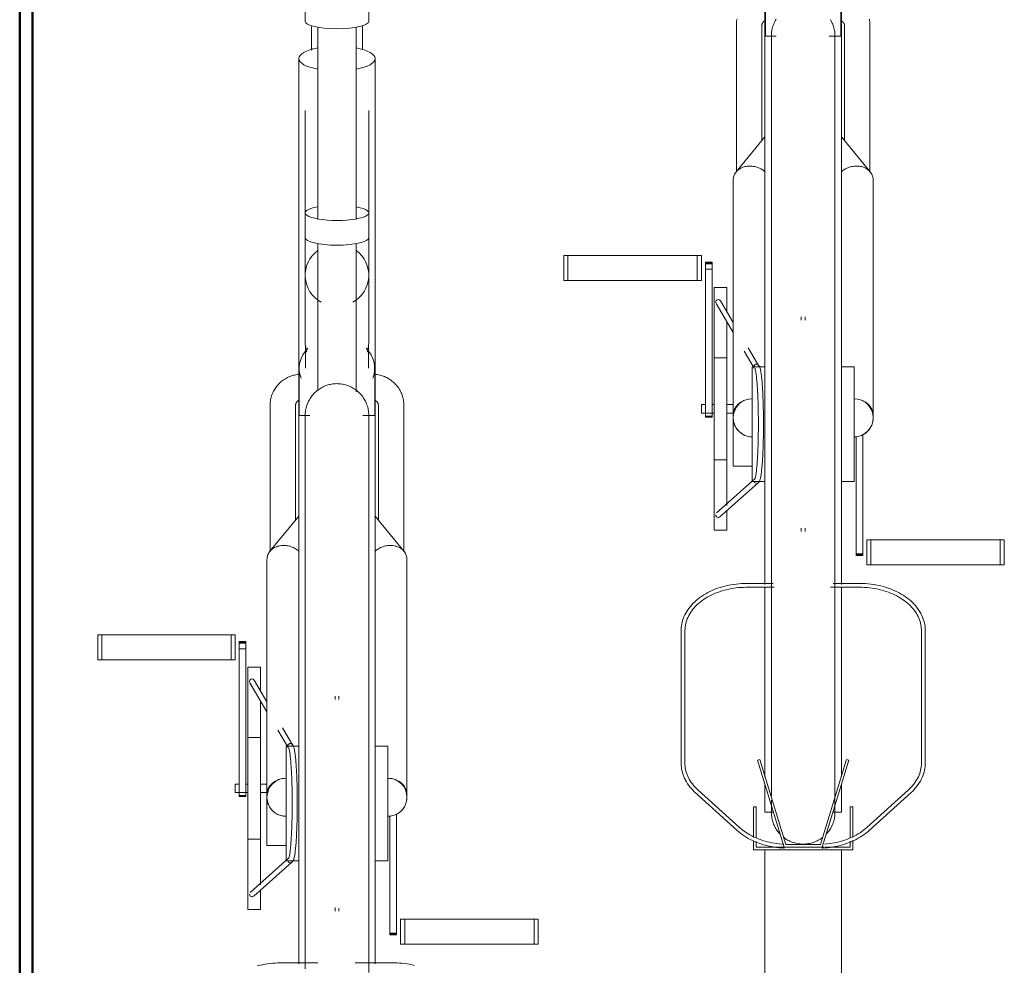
# Model space of a CAD drawing. Extents: x 50445 to 145605, y -10968 to 41989.
# Tile 97 of 256: x 85846 to 86620, y -426 to 317. Entities that reach past the tile are written whole.
import ezdxf

# ---------------------------------------------------------------- set-up
doc = ezdxf.new("R2010")
doc.units = 0
doc.header["$LTSCALE"] = 414.30304
doc.header["$MEASUREMENT"] = 0
doc.layers.add('A-EQPM', color=6, linetype='CONTINUOUS', lineweight=18)
doc.layers.add('I-WALL', color=2, linetype='CONTINUOUS', lineweight=25)

# ---------------------------------------------------------------- blocks, each defined once
blk = doc.blocks.new('97_KA_gestapelde fietsenstalling 8 fietsen 1600x1900 - Type-8006210-plotview doorsnede C C  -  1 op 100')
at = {"layer": 'A-EQPM'}
for p, q in [((5252.2, -152.21), (5252.2, -362.96)), ((5312.2, -362.96), (5312.2, -152.21)), ((4890.9, -331.87), (4890.9, -351.3)), ((4940.9, -351.3), (4940.9, -331.87)), ((5252.55, -325.86), (5252.55, -362.96)), ((5311.85, -363), (5311.85, -325.86)), ((5229.7, -354.68), (5229.7, -469.58)), ((5249.7, -445.11), (5249.7, -354.68)), ((5314.7, -354.68), (5314.7, -445.11)), ((5334.7, -469.58), (5334.7, -354.68)), ((4900.9, -355.99), (4900.9, -506.13)), ((4930.9, -506.13), (4930.9, -355.99)), ((5260.94, -362.96), (5252.2, -362.96)), ((5252.2, -667.77), (5252.2, -362.96)), ((5312.2, -362.96), (5302.57, -362.96)), ((5312.2, -362.96), (5312.2, -667.77)), ((4896.37, -372.78), (4895.9, -374.01)), ((4885.9, -380.63), (4885.9, -482.84)), ((4945.9, -482.84), (4945.9, -380.63)), ((4890.9, -421.36), (4890.9, -501.83)), ((4940.9, -501.83), (4940.9, -421.36)), ((5252.2, -442.04), (5229.56, -469.62)), ((5334.84, -469.62), (5312.2, -442.04)), ((4885.9, -450.21), (4885.9, -660.96)), ((4945.9, -660.96), (4945.9, -450.21)), ((5227.2, -476.2), (5227.2, -660.68)), ((5337.2, -660.68), (5337.2, -476.2)), ((4890.9, -501.83), (4890.9, -521.26)), ((4940.9, -521.26), (4940.9, -501.83)), ((4890.9, -521.26), (4890.9, -550.82)), ((4900.9, -525.94), (4900.9, -641.5)), ((4930.9, -642.41), (4930.9, -525.94)), ((4940.9, -550.82), (4940.9, -521.26)), ((5094.17, -535.23), (5097.39, -535.23)), ((5094.17, -554.93), (5094.17, -535.23)), ((5097.39, -535.23), (5198.99, -535.23)), ((5097.39, -554.93), (5097.39, -535.23)), ((5198.99, -535.23), (5202.2, -535.23)), ((5198.99, -554.93), (5198.99, -535.23)), ((5202.2, -535.23), (5202.2, -554.93)), ((5210.63, -540.56), (5205.41, -540.56)), ((5205.41, -540.86), (5205.41, -540.56)), ((5205.41, -540.56), (5205.41, -541.87)), ((5205.41, -541.33), (5205.41, -540.86)), ((5205.41, -542.13), (5205.41, -541.33)), ((5210.63, -541.33), (5205.41, -541.33)), ((5210.63, -541.87), (5210.63, -540.56)), ((5210.63, -540.56), (5210.63, -540.86)), ((5210.63, -540.86), (5210.63, -541.33)), ((5210.63, -541.33), (5210.63, -542.13)), ((5205.41, -541.87), (5210.63, -541.87)), ((5205.41, -546.15), (5205.41, -542.13)), ((5205.41, -661.37), (5205.41, -546.15)), ((5210.63, -546.15), (5205.41, -546.15)), ((5210.63, -542.13), (5210.63, -546.15)), ((5210.63, -546.15), (5210.63, -661.37)), ((4890.9, -550.82), (4890.9, -602.8)), ((4940.9, -602.8), (4940.9, -550.82)), ((5097.39, -554.93), (5094.17, -554.93)), ((5198.99, -554.93), (5097.39, -554.93)), ((5202.2, -554.93), (5198.99, -554.93)), ((5222.2, -560.52), (5212.2, -560.52)), ((5212.2, -655.77), (5212.2, -560.52)), ((5222.2, -560.52), (5222.2, -578.9)), ((5227.2, -587.84), (5217.16, -570.88)), ((5213.72, -572.92), (5227.2, -595.68)), ((5222.2, -586.86), (5222.2, -655.77)), ((5280.7, -583.4), (5280.7, -586.16)), ((5283.7, -586.03), (5283.7, -583.4)), ((4890.9, -595.29), (4890.9, -602.8)), ((4940.9, -602.8), (4940.9, -595.29)), ((4891.25, -608.69), (4891.25, -623.86)), ((4940.55, -623.86), (4940.55, -608.69)), ((5235.91, -610.39), (5243.78, -623.67)), ((5247.21, -621.62), (5239.1, -607.93)), ((5222.2, -615.77), (5212.2, -615.77)), ((4886.25, -623.86), (4886.25, -660.96)), ((4945.55, -661), (4945.55, -623.86)), ((5252.2, -622.77), (5242.2, -622.77)), ((5242.2, -667.77), (5242.2, -622.77)), ((5322.2, -622.77), (5312.2, -622.77)), ((5322.2, -622.77), (5322.2, -667.77)), ((4863.4, -652.68), (4863.4, -767.58)), ((4883.4, -743.11), (4883.4, -652.68)), ((4948.4, -652.68), (4948.4, -743.11)), ((4968.4, -767.58), (4968.4, -652.68)), ((5205.41, -652.42), (5202.2, -652.42)), ((5202.2, -655.77), (5202.2, -652.42)), ((5202.2, -659.12), (5202.2, -655.77)), ((5212.2, -652.42), (5210.63, -652.42)), ((5212.2, -751.02), (5212.2, -655.77)), ((5227.2, -652.42), (5222.2, -652.42)), ((5222.2, -655.77), (5222.2, -731.55)), ((4894.64, -660.96), (4885.9, -660.96)), ((4885.9, -965.77), (4885.9, -660.96)), ((4945.9, -660.96), (4936.27, -660.96)), ((4945.9, -660.96), (4945.9, -965.77)), ((5202.2, -659.12), (5212.2, -659.12)), ((5205.41, -661.36), (5205.41, -662.15)), ((5205.41, -662.15), (5205.41, -661.37)), ((5210.63, -661.37), (5205.41, -661.37)), ((5205.41, -662.15), (5210.63, -662.15)), ((5210.63, -662.15), (5210.63, -661.36)), ((5210.63, -661.37), (5210.63, -662.15)), ((5222.2, -659.12), (5227.2, -659.12)), ((5227.2, -700.77), (5227.2, -660.73)), ((5242.2, -712.77), (5242.2, -667.77)), ((5252.2, -793.75), (5252.2, -667.77)), ((5312.2, -667.77), (5312.2, -793.7)), ((5322.2, -667.77), (5322.2, -712.77)), ((5323.77, -769.67), (5323.77, -677.35)), ((5328.99, -675.95), (5328.99, -769.67)), ((5212.2, -695.77), (5222.2, -695.77)), ((5227.2, -700.77), (5242.2, -700.77)), ((5244.17, -710.75), (5214.11, -737.54)), ((5216.77, -740.53), (5246.82, -713.75)), ((5242.2, -712.77), (5252.2, -712.77)), ((5312.2, -712.77), (5322.2, -712.77)), ((4885.9, -740.04), (4863.25, -767.62)), ((4968.54, -767.62), (4945.9, -740.04)), ((5222.2, -735.73), (5222.2, -751.02)), ((5280.7, -749.41), (5280.7, -752.14)), ((5283.7, -752.14), (5283.7, -749.51)), ((5212.2, -751.02), (5222.2, -751.02)), ((5332.2, -758.5), (5335.41, -758.5)), ((5332.2, -758.5), (5332.2, -778.2)), ((5335.41, -758.5), (5437.01, -758.5)), ((5335.41, -778.2), (5335.41, -758.5)), ((5437.01, -758.5), (5440.23, -758.5)), ((5437.01, -778.2), (5437.01, -758.5)), ((5440.23, -778.2), (5440.23, -758.5)), ((5323.77, -770.98), (5323.77, -769.67)), ((5328.99, -769.67), (5323.77, -769.67)), ((5323.77, -770.21), (5328.99, -770.21)), ((5323.77, -770.68), (5323.77, -770.98)), ((5323.77, -770.98), (5328.99, -770.98)), ((5328.99, -769.67), (5328.99, -770.98)), ((5328.99, -770.98), (5328.99, -770.68)), ((4860.9, -774.2), (4860.9, -958.68)), ((4970.9, -958.68), (4970.9, -774.2)), ((5335.41, -778.2), (5332.2, -778.2)), ((5437.01, -778.2), (5335.41, -778.2)), ((5440.23, -778.2), (5437.01, -778.2)), ((5258.52, -792.88), (5237.81, -792.88)), ((5237.81, -795.88), (5259.41, -795.88)), ((5252.2, -944.89), (5252.2, -795.89)), ((5303.67, -795.88), (5326.59, -795.88)), ((5326.59, -792.88), (5305.72, -792.88)), ((5312.2, -795.83), (5312.2, -944.89)), ((4727.87, -833.23), (4731.09, -833.23)), ((4727.87, -852.93), (4727.87, -833.23)), ((4731.09, -833.23), (4832.69, -833.23)), ((4731.09, -852.93), (4731.09, -833.23)), ((4832.69, -833.23), (4835.9, -833.23)), ((4832.69, -852.93), (4832.69, -833.23)), ((4835.9, -833.23), (4835.9, -852.93)), ((5186.31, -829.74), (5186.31, -934.24)), ((5189.31, -934.24), (5189.31, -829.74)), ((5375.09, -829.74), (5375.09, -934.24)), ((5378.09, -934.24), (5378.09, -829.74)), ((4844.33, -838.56), (4839.11, -838.56)), ((4839.11, -838.86), (4839.11, -838.56)), ((4839.11, -838.56), (4839.11, -839.87)), ((4839.11, -839.33), (4839.11, -838.86)), ((4839.11, -840.13), (4839.11, -839.33)), ((4844.33, -839.33), (4839.11, -839.33)), ((4839.11, -839.87), (4844.33, -839.87)), ((4839.11, -844.15), (4839.11, -840.13)), ((4844.33, -839.87), (4844.33, -838.56)), ((4844.33, -838.56), (4844.33, -838.86)), ((4844.33, -838.86), (4844.33, -839.33)), ((4844.33, -839.33), (4844.33, -840.13)), ((4844.33, -840.13), (4844.33, -844.15)), ((4839.11, -959.37), (4839.11, -844.15)), ((4844.33, -844.15), (4839.11, -844.15)), ((4844.33, -844.15), (4844.33, -959.37)), ((4731.09, -852.93), (4727.87, -852.93)), ((4832.69, -852.93), (4731.09, -852.93)), ((4835.9, -852.93), (4832.69, -852.93)), ((4855.9, -858.52), (4845.9, -858.52)), ((4845.9, -953.77), (4845.9, -858.52)), ((4855.9, -858.52), (4855.9, -876.9)), ((4847.41, -870.92), (4860.9, -893.68)), ((4860.9, -885.84), (4850.86, -868.88)), ((4914.4, -881.4), (4914.4, -884.13)), ((4917.4, -884.03), (4917.4, -881.4)), ((4855.9, -884.86), (4855.9, -953.77)), ((4869.47, -908.15), (4877.48, -921.67)), ((4880.91, -919.62), (4873, -906.28)), ((4855.9, -913.77), (4845.9, -913.77)), ((4885.9, -920.77), (4875.9, -920.77)), ((4875.9, -965.77), (4875.9, -920.77)), ((4955.9, -920.77), (4945.9, -920.77)), ((4955.9, -920.77), (4955.9, -965.77)), ((5248.21, -931.06), (5246.3, -931.64)), ((5246.3, -931.64), (5267.2, -1000)), ((5268.68, -998), (5248.21, -931.06)), ((5316.19, -931.06), (5295.72, -998)), ((5297.2, -1000), (5318.1, -931.64)), ((5318.1, -931.64), (5316.19, -931.06)), ((4839.11, -950.42), (4835.9, -950.42)), ((4835.9, -953.77), (4835.9, -950.42)), ((4845.9, -950.42), (4844.33, -950.42)), ((4860.9, -950.42), (4855.9, -950.42)), ((5252.2, -972.58), (5252.2, -951.39)), ((5312.2, -951.39), (5312.2, -972.58)), ((4835.9, -957.12), (4835.9, -953.77)), ((4835.9, -957.12), (4845.9, -957.12)), ((4845.9, -1049.02), (4845.9, -953.77)), ((4855.9, -953.77), (4855.9, -1029.55)), ((4855.9, -957.12), (4860.9, -957.12)), ((4860.9, -998.77), (4860.9, -958.73)), ((5197.41, -957.12), (5230.28, -986.87)), ((5232.29, -984.65), (5199.42, -954.89)), ((5364.98, -954.89), (5332.11, -984.65)), ((5334.12, -986.87), (5366.99, -957.12)), ((4839.11, -959.36), (4839.11, -960.15)), ((4839.11, -960.15), (4839.11, -959.37)), ((4844.33, -959.37), (4839.11, -959.37)), ((4839.11, -960.15), (4844.33, -960.15)), ((4844.33, -960.15), (4844.33, -959.36)), ((4844.33, -959.37), (4844.33, -960.15)), ((4875.9, -1010.77), (4875.9, -965.77)), ((4885.9, -1091.75), (4885.9, -965.77)), ((4945.9, -965.77), (4945.9, -1091.7)), ((4955.9, -965.77), (4955.9, -1010.77)), ((4962.69, -973.95), (4962.69, -1067.67)), ((5245.26, -968.3), (5243.26, -968.3)), ((5243.26, -968.3), (5243.26, -991.51)), ((5245.26, -992.7), (5245.26, -968.3)), ((5252.2, -972.58), (5258.81, -972.58)), ((5305.58, -972.58), (5312.2, -972.58)), ((5321.14, -968.3), (5319.14, -968.3)), ((5319.14, -968.3), (5319.14, -992.57)), ((5321.14, -991.51), (5321.14, -968.3)), ((4957.47, -1067.67), (4957.47, -975.35)), ((4845.9, -993.77), (4855.9, -993.77)), ((5243.26, -995.05), (5243.26, -1002)), ((5245.26, -1000), (5245.26, -995.67)), ((5319.14, -995.42), (5319.14, -1000)), ((5321.14, -1002), (5321.14, -994.45)), ((4860.9, -998.77), (4875.9, -998.77)), ((5243.26, -1002), (5321.14, -1002)), ((5267.2, -1000), (5245.26, -1000)), ((5252.2, -1284.38), (5252.2, -1002)), ((5267.2, -1000), (5297.2, -1000)), ((5295.72, -998), (5268.68, -998)), ((5298.74, -1000), (5297.2, -1000)), ((5319.14, -1000), (5299.48, -1000)), ((5312.2, -1002), (5312.2, -1284.16)), ((4877.87, -1008.75), (4847.8, -1035.54)), ((4850.47, -1038.53), (4880.51, -1011.75)), ((4875.9, -1010.77), (4885.9, -1010.77)), ((4945.9, -1010.77), (4955.9, -1010.77)), ((4855.9, -1033.73), (4855.9, -1049.02)), ((4845.9, -1049.02), (4855.9, -1049.02)), ((4914.4, -1047.41), (4914.4, -1050.14)), ((4917.4, -1050.14), (4917.4, -1047.83)), ((4965.9, -1056.5), (4969.11, -1056.5)), ((4965.9, -1056.5), (4965.9, -1076.2)), ((4969.11, -1056.5), (5070.71, -1056.5)), ((4969.11, -1076.2), (4969.11, -1056.5)), ((5070.71, -1056.5), (5073.93, -1056.5)), ((5070.71, -1076.2), (5070.71, -1056.5)), ((5073.93, -1076.2), (5073.93, -1056.5)), ((4957.47, -1068.98), (4957.47, -1067.67)), ((4962.69, -1067.67), (4957.47, -1067.67)), ((4957.47, -1068.21), (4962.69, -1068.21)), ((4957.47, -1068.68), (4957.47, -1068.98)), ((4957.47, -1068.98), (4962.69, -1068.98)), ((4962.69, -1067.67), (4962.69, -1068.98)), ((4962.69, -1068.98), (4962.69, -1068.68)), ((4969.11, -1076.2), (4965.9, -1076.2)), ((5070.71, -1076.2), (4969.11, -1076.2)), ((5073.93, -1076.2), (5070.71, -1076.2)), ((4900.74, -1090.88), (4871.51, -1090.88)), ((4960.28, -1090.88), (4930.14, -1090.88))]:
    blk.add_line(p, q, dxfattribs=at)
at = {"layer": 'A-EQPM', "flags": 128}
for points in [[(5230.28, -349.5), (5230.08, -350.47), (5229.92, -351.45), (5229.81, -352.43), (5229.73, -353.42), (5229.7, -354.41), (5229.7, -354.68)], [(5334.7, -354.68), (5334.68, -353.69), (5334.62, -352.7), (5334.51, -351.71), (5334.36, -350.74), (5334.18, -349.76)], [(5257.2, -362.96), (5257.22, -361.96), (5257.28, -360.96), (5257.38, -359.97), (5257.52, -358.98), (5257.7, -357.99), (5257.92, -357.02), (5258.17, -356.05), (5258.47, -355.1), (5258.8, -354.15), (5259.17, -353.23), (5259.58, -352.31), (5260.02, -351.42), (5260.5, -350.54), (5261.02, -349.68)], [(5303.62, -350.07), (5304.12, -350.94), (5304.58, -351.83), (5305.01, -352.73), (5305.4, -353.65), (5305.75, -354.59), (5306.07, -355.54), (5306.35, -356.5), (5306.59, -357.47), (5306.79, -358.45), (5306.95, -359.43), (5307.07, -360.43), (5307.15, -361.42), (5307.19, -362.42), (5307.2, -362.96)], [(4895.9, -355.44), (4895.9, -356.54), (4895.9, -357.65), (4895.9, -358.77), (4895.9, -359.91), (4895.9, -361.05), (4895.9, -362.2), (4895.9, -363.35), (4895.9, -364.51), (4895.9, -365.67), (4895.9, -366.83), (4895.9, -367.99), (4895.9, -369.14), (4895.9, -370.28), (4895.9, -371.42), (4895.9, -372.55), (4895.9, -373.67)], [(4935.9, -373.02), (4935.9, -371.9), (4935.9, -370.76), (4935.9, -369.62), (4935.9, -368.47), (4935.9, -367.32), (4935.9, -366.16), (4935.9, -365), (4935.9, -363.84), (4935.9, -362.69), (4935.9, -361.53), (4935.9, -360.39), (4935.9, -359.25), (4935.9, -358.12), (4935.9, -357), (4935.9, -355.9), (4935.9, -354.81)], [(5249.7, -354.68), (5249.7, -354.53), (5249.71, -354.39), (5249.73, -354.25), (5249.75, -354.1), (5249.78, -353.96), (5249.81, -353.81), (5249.85, -353.67), (5249.9, -353.52), (5249.95, -353.38), (5250.01, -353.24), (5250.08, -353.09), (5250.15, -352.95), (5250.24, -352.81), (5250.32, -352.67), (5250.42, -352.53), (5250.52, -352.39), (5250.64, -352.26), (5250.75, -352.13), (5250.88, -352), (5251.01, -351.87), (5251.15, -351.75), (5251.3, -351.63), (5251.45, -351.51), (5251.62, -351.4), (5251.78, -351.29), (5251.96, -351.19), (5252.14, -351.09)], [(5312.21, -351.07), (5312.39, -351.16), (5312.57, -351.26), (5312.74, -351.37), (5312.9, -351.48), (5313.06, -351.59), (5313.21, -351.71), (5313.35, -351.84), (5313.48, -351.96), (5313.61, -352.09), (5313.73, -352.22), (5313.84, -352.36), (5313.95, -352.49), (5314.05, -352.63), (5314.14, -352.77), (5314.22, -352.91), (5314.3, -353.06), (5314.37, -353.2), (5314.43, -353.34), (5314.49, -353.49), (5314.54, -353.63), (5314.58, -353.77), (5314.61, -353.92), (5314.64, -354.06), (5314.67, -354.21), (5314.68, -354.35), (5314.69, -354.49), (5314.7, -354.64), (5314.7, -354.68)], [(5257.2, -369.71), (5257.2, -367.4), (5257.2, -365.56), (5257.2, -364.22), (5257.2, -363.35), (5257.2, -362.98), (5257.2, -362.96)], [(5257.2, -362.96), (5257.2, -363.21), (5257.2, -363.94), (5257.2, -365.15), (5257.2, -366.85), (5257.2, -369.04), (5257.2, -371.7), (5257.2, -374.83), (5257.2, -378.43), (5257.2, -382.5), (5257.2, -387.02), (5257.2, -391.99), (5257.2, -397.41), (5257.2, -403.25), (5257.2, -409.52), (5257.2, -416.2), (5257.2, -423.28), (5257.2, -430.76), (5257.2, -438.61), (5257.2, -446.83), (5257.2, -455.41), (5257.2, -464.32), (5257.2, -473.56), (5257.2, -483.11), (5257.2, -492.96), (5257.2, -503.08), (5257.2, -513.47), (5257.2, -524.1), (5257.2, -534.97), (5257.2, -546.05), (5257.2, -557.32), (5257.2, -568.77), (5257.2, -580.38), (5257.2, -592.12), (5257.2, -603.99), (5257.2, -615.96), (5257.2, -628.01), (5257.2, -640.13), (5257.2, -652.29), (5257.2, -664.48), (5257.2, -667.77)], [(5257.2, -363.35), (5257.2, -362.98), (5257.2, -362.96)], [(5307.2, -667.77), (5307.2, -655.58), (5307.2, -643.41), (5307.2, -631.28), (5307.2, -619.21), (5307.2, -607.21), (5307.2, -595.32), (5307.2, -583.53), (5307.2, -571.89), (5307.2, -560.39), (5307.2, -549.07), (5307.2, -537.94), (5307.2, -527.02), (5307.2, -516.32), (5307.2, -505.86), (5307.2, -495.66), (5307.2, -485.74), (5307.2, -476.11), (5307.2, -466.78), (5307.2, -457.78), (5307.2, -449.11), (5307.2, -440.8), (5307.2, -432.84), (5307.2, -425.26), (5307.2, -418.07), (5307.2, -411.28), (5307.2, -404.9), (5307.2, -398.94), (5307.2, -393.41), (5307.2, -388.32), (5307.2, -383.68), (5307.2, -379.49), (5307.2, -375.76), (5307.2, -372.5), (5307.2, -369.71), (5307.2, -367.4), (5307.2, -365.56), (5307.2, -364.22), (5307.2, -363.35), (5307.2, -362.98), (5307.2, -362.96)], [(5307.2, -362.96), (5307.2, -363.21), (5307.2, -363.94), (5307.2, -365.15), (5307.2, -366.85), (5307.2, -369.04), (5307.2, -369.75)], [(5307.2, -363.35), (5307.2, -362.98), (5307.2, -362.96)], [(5244.23, -624.05), (5244.27, -624.13), (5244.35, -624.33), (5244.45, -624.63), (5244.57, -625.03), (5244.68, -625.52), (5244.81, -626.09), (5244.93, -626.73), (5245.05, -627.44), (5245.17, -628.23), (5245.29, -629.08), (5245.41, -629.99), (5245.52, -630.97), (5245.63, -632.01), (5245.74, -633.11), (5245.85, -634.26), (5245.95, -635.47), (5246.05, -636.73), (5246.14, -638.04), (5246.23, -639.4), (5246.32, -640.81), (5246.4, -642.26), (5246.47, -643.75), (5246.55, -645.28), (5246.61, -646.84), (5246.67, -648.44), (5246.73, -650.07), (5246.78, -651.72), (5246.83, -653.41), (5246.87, -655.11), (5246.91, -656.84), (5246.94, -658.58), (5246.96, -660.34), (5246.98, -662.1), (5247, -663.88), (5247, -665.66), (5247.01, -667.45), (5247, -669.23), (5247, -671.01), (5246.98, -672.79), (5246.96, -674.56), (5246.94, -676.32), (5246.91, -678.06), (5246.87, -679.78), (5246.83, -681.49), (5246.78, -683.17), (5246.73, -684.83), (5246.67, -686.46), (5246.61, -688.05), (5246.55, -689.62), (5246.47, -691.15), (5246.4, -692.64), (5246.32, -694.09), (5246.23, -695.49), (5246.14, -696.85), (5246.05, -698.16), (5245.95, -699.42), (5245.85, -700.63), (5245.74, -701.79), (5245.63, -702.89), (5245.52, -703.92), (5245.41, -704.9), (5245.29, -705.82), (5245.17, -706.67), (5245.05, -707.45), (5244.93, -708.17), (5244.81, -708.81), (5244.68, -709.37), (5244.57, -709.86), (5244.45, -710.26), (5244.35, -710.57), (5244.27, -710.77), (5244.23, -710.84)], [(5245.49, -714.25), (5246.54, -713.99), (5247.2, -713.5), (5247.59, -713.02), (5247.85, -712.55), (5248.06, -712.08), (5248.23, -711.57), (5248.39, -711.03), (5248.54, -710.43), (5248.69, -709.78), (5248.83, -709.08), (5248.96, -708.31), (5249.09, -707.48), (5249.22, -706.6), (5249.34, -705.65), (5249.46, -704.65), (5249.58, -703.59), (5249.69, -702.48), (5249.8, -701.31), (5249.91, -700.08), (5250.01, -698.81), (5250.11, -697.49), (5250.2, -696.12), (5250.29, -694.71), (5250.37, -693.25), (5250.45, -691.75), (5250.52, -690.22), (5250.59, -688.65), (5250.66, -687.04), (5250.71, -685.41), (5250.77, -683.74), (5250.82, -682.05), (5250.86, -680.34), (5250.9, -678.61), (5250.93, -676.85), (5250.96, -675.09), (5250.98, -673.31), (5250.99, -671.52), (5251, -669.73), (5251.01, -667.93), (5251.01, -666.13), (5251, -664.34), (5250.99, -662.55), (5250.97, -660.76), (5250.94, -658.99), (5250.92, -657.23), (5250.88, -655.49), (5250.84, -653.76), (5250.79, -652.06), (5250.74, -650.38), (5250.69, -648.73), (5250.63, -647.11), (5250.56, -645.52), (5250.49, -643.96), (5250.41, -642.45), (5250.33, -640.97), (5250.25, -639.53), (5250.16, -638.14), (5250.06, -636.79), (5249.96, -635.49), (5249.86, -634.24), (5249.75, -633.04), (5249.64, -631.9), (5249.53, -630.81), (5249.41, -629.78), (5249.29, -628.8), (5249.16, -627.88), (5249.03, -627.02), (5248.9, -626.22), (5248.76, -625.48), (5248.62, -624.8), (5248.48, -624.18), (5248.32, -623.61), (5248.15, -623.08), (5247.97, -622.6), (5247.74, -622.13), (5247.43, -621.66), (5246.94, -621.16), (5246.1, -620.73), (5245.58, -620.65)], [(4885.47, -628.66), (4884.5, -628.79), (4883.54, -628.96), (4882.58, -629.16), (4881.63, -629.4), (4880.69, -629.67), (4879.76, -629.98), (4878.84, -630.33), (4877.94, -630.71), (4877.06, -631.13), (4876.18, -631.58), (4875.33, -632.06), (4874.5, -632.58), (4873.68, -633.12), (4872.89, -633.71), (4872.12, -634.32), (4871.38, -634.96), (4870.66, -635.63), (4869.97, -636.33), (4869.31, -637.06), (4868.68, -637.81), (4868.07, -638.59), (4867.5, -639.4), (4866.97, -640.22), (4866.46, -641.07), (4866, -641.94), (4865.56, -642.83), (4865.17, -643.74), (4864.81, -644.66), (4864.49, -645.59), (4864.22, -646.54), (4863.98, -647.5), (4863.78, -648.47), (4863.62, -649.45), (4863.51, -650.43), (4863.43, -651.42), (4863.4, -652.41), (4863.4, -652.68)], [(4968.4, -652.68), (4968.38, -651.69), (4968.31, -650.7), (4968.21, -649.71), (4968.06, -648.74), (4967.88, -647.76), (4967.65, -646.8), (4967.38, -645.85), (4967.07, -644.91), (4966.73, -643.98), (4966.34, -643.07), (4965.92, -642.18), (4965.46, -641.31), (4964.97, -640.45), (4964.44, -639.62), (4963.88, -638.81), (4963.29, -638.02), (4962.66, -637.26), (4962.01, -636.53), (4961.32, -635.82), (4960.61, -635.14), (4959.88, -634.49), (4959.11, -633.87), (4958.33, -633.28), (4957.52, -632.72), (4956.69, -632.2), (4955.84, -631.7), (4954.98, -631.24), (4954.1, -630.82), (4953.2, -630.43), (4952.28, -630.07), (4951.36, -629.75), (4950.42, -629.47), (4949.48, -629.22), (4948.52, -629.01), (4947.56, -628.83), (4946.59, -628.69), (4945.62, -628.59)], [(4890.9, -660.96), (4890.92, -659.96), (4890.98, -658.96), (4891.08, -657.97), (4891.22, -656.98), (4891.4, -655.99), (4891.61, -655.02), (4891.87, -654.05), (4892.17, -653.1), (4892.5, -652.15), (4892.87, -651.23), (4893.28, -650.31), (4893.72, -649.42), (4894.2, -648.54), (4894.72, -647.68), (4895.26, -646.85), (4895.85, -646.03), (4896.46, -645.24), (4897.1, -644.48), (4897.78, -643.74), (4898.48, -643.03), (4899.21, -642.35), (4899.97, -641.69), (4900.75, -641.07), (4901.56, -640.48), (4902.39, -639.92), (4903.24, -639.4), (4904.12, -638.91), (4905.01, -638.46), (4905.91, -638.04), (4906.84, -637.66), (4907.78, -637.32), (4908.73, -637.01), (4909.69, -636.74), (4910.67, -636.51), (4911.65, -636.33), (4912.64, -636.17), (4913.63, -636.06), (4914.63, -635.99), (4915.63, -635.96), (4916.63, -635.97), (4917.63, -636.02), (4918.62, -636.11), (4919.61, -636.24), (4920.6, -636.41), (4921.58, -636.62), (4922.55, -636.86), (4923.51, -637.15), (4924.45, -637.47), (4925.38, -637.83), (4926.3, -638.23), (4927.2, -638.66), (4928.09, -639.13), (4928.95, -639.64), (4929.79, -640.18), (4930.61, -640.75), (4931.41, -641.35), (4932.18, -641.99), (4932.92, -642.66), (4933.64, -643.35), (4934.33, -644.07), (4934.99, -644.83), (4935.62, -645.6), (4936.22, -646.4), (4936.79, -647.23), (4937.32, -648.07), (4937.82, -648.94), (4938.28, -649.83), (4938.71, -650.73), (4939.1, -651.65), (4939.45, -652.59), (4939.77, -653.54), (4940.05, -654.5), (4940.29, -655.47), (4940.49, -656.45), (4940.65, -657.43), (4940.77, -658.43), (4940.85, -659.42), (4940.89, -660.42), (4940.9, -660.96)], [(4883.4, -652.68), (4883.4, -652.53), (4883.41, -652.39), (4883.43, -652.25), (4883.45, -652.1), (4883.48, -651.96), (4883.51, -651.81), (4883.55, -651.67), (4883.6, -651.52), (4883.65, -651.38), (4883.71, -651.24), (4883.78, -651.09), (4883.85, -650.95), (4883.93, -650.81), (4884.02, -650.67), (4884.12, -650.53), (4884.22, -650.39), (4884.33, -650.26), (4884.45, -650.13), (4884.58, -650), (4884.71, -649.87), (4884.85, -649.75), (4885, -649.63), (4885.15, -649.51), (4885.32, -649.4), (4885.48, -649.29), (4885.66, -649.19), (4885.84, -649.09)], [(4945.91, -649.07), (4946.09, -649.16), (4946.27, -649.26), (4946.44, -649.37), (4946.6, -649.48), (4946.76, -649.59), (4946.91, -649.71), (4947.05, -649.84), (4947.18, -649.96), (4947.31, -650.09), (4947.43, -650.22), (4947.54, -650.36), (4947.65, -650.49), (4947.75, -650.63), (4947.84, -650.77), (4947.92, -650.91), (4948, -651.06), (4948.07, -651.2), (4948.13, -651.34), (4948.19, -651.49), (4948.23, -651.63), (4948.28, -651.77), (4948.31, -651.92), (4948.34, -652.06), (4948.37, -652.21), (4948.38, -652.35), (4948.39, -652.49), (4948.4, -652.64), (4948.4, -652.68)], [(4890.9, -667.71), (4890.9, -665.4), (4890.9, -663.56), (4890.9, -662.22), (4890.9, -661.35), (4890.9, -660.98), (4890.9, -660.96)], [(4890.9, -660.96), (4890.9, -661.21), (4890.9, -661.94), (4890.9, -663.15), (4890.9, -664.85), (4890.9, -667.04), (4890.9, -669.7), (4890.9, -672.83), (4890.9, -676.43), (4890.9, -680.5), (4890.9, -685.02), (4890.9, -689.99), (4890.9, -695.41), (4890.9, -701.25), (4890.9, -707.52), (4890.9, -714.2), (4890.9, -721.28), (4890.9, -728.76), (4890.9, -736.61), (4890.9, -744.83), (4890.9, -753.41), (4890.9, -762.32), (4890.9, -771.56), (4890.9, -781.11), (4890.9, -790.96), (4890.9, -801.08), (4890.9, -811.47), (4890.9, -822.1), (4890.9, -832.97), (4890.9, -844.05), (4890.9, -855.32), (4890.9, -866.77), (4890.9, -878.38), (4890.9, -890.12), (4890.9, -901.99), (4890.9, -913.96), (4890.9, -926.01), (4890.9, -938.13), (4890.9, -950.29), (4890.9, -962.48), (4890.9, -965.77)], [(4890.9, -661.35), (4890.9, -660.98), (4890.9, -660.96)], [(4940.9, -965.77), (4940.9, -953.58), (4940.9, -941.41), (4940.9, -929.28), (4940.9, -917.21), (4940.9, -905.21), (4940.9, -893.32), (4940.9, -881.53), (4940.9, -869.89), (4940.9, -858.39), (4940.9, -847.07), (4940.9, -835.94), (4940.9, -825.02), (4940.9, -814.32), (4940.9, -803.86), (4940.9, -793.66), (4940.9, -783.74), (4940.9, -774.11), (4940.9, -764.78), (4940.9, -755.78), (4940.9, -747.11), (4940.9, -738.8), (4940.9, -730.84), (4940.9, -723.26), (4940.9, -716.07), (4940.9, -709.28), (4940.9, -702.9), (4940.9, -696.94), (4940.9, -691.41), (4940.9, -686.32), (4940.9, -681.68), (4940.9, -677.49), (4940.9, -673.76), (4940.9, -670.5), (4940.9, -667.71), (4940.9, -665.4), (4940.9, -663.56), (4940.9, -662.22), (4940.9, -661.35), (4940.9, -660.98), (4940.9, -660.96)], [(4940.9, -660.96), (4940.9, -661.21), (4940.9, -661.94), (4940.9, -663.15), (4940.9, -664.85), (4940.9, -667.04)], [(4940.9, -661.35), (4940.9, -660.98), (4940.9, -660.96)], [(5257.2, -667.77), (5257.2, -679.96), (5257.2, -692.13), (5257.2, -704.26), (5257.2, -716.33), (5257.2, -728.32), (5257.2, -740.22), (5257.2, -752), (5257.2, -763.65), (5257.2, -775.14), (5257.2, -786.47), (5257.2, -797.6), (5257.2, -808.52), (5257.2, -819.22), (5257.2, -829.68), (5257.2, -839.88), (5257.2, -849.8), (5257.2, -859.43), (5257.2, -868.75), (5257.2, -877.76), (5257.2, -886.42), (5257.2, -894.74), (5257.2, -902.7), (5257.2, -910.27), (5257.2, -917.46), (5257.2, -924.26), (5257.2, -930.64), (5257.2, -936.6), (5257.2, -942.13), (5257.2, -947.22), (5257.2, -951.86), (5257.2, -956.05), (5257.2, -959.78)], [(5307.2, -972.58), (5307.2, -972.33), (5307.2, -971.6), (5307.2, -970.38), (5307.2, -968.68), (5307.2, -966.5), (5307.2, -963.84), (5307.2, -960.71), (5307.2, -957.1), (5307.2, -953.04), (5307.2, -948.51), (5307.2, -943.54), (5307.2, -938.13), (5307.2, -932.29), (5307.2, -926.02), (5307.2, -919.34), (5307.2, -912.25), (5307.2, -904.78), (5307.2, -896.92), (5307.2, -888.7), (5307.2, -880.13), (5307.2, -871.22), (5307.2, -861.98), (5307.2, -852.43), (5307.2, -842.58), (5307.2, -832.46), (5307.2, -822.07), (5307.2, -811.43), (5307.2, -800.57), (5307.2, -789.49), (5307.2, -778.22), (5307.2, -766.77), (5307.2, -755.16), (5307.2, -743.41), (5307.2, -731.55), (5307.2, -719.58), (5307.2, -707.52), (5307.2, -695.41), (5307.2, -683.25), (5307.2, -671.06), (5307.2, -667.77)], [(5237.81, -792.88), (5235.77, -792.91), (5233.73, -793), (5231.7, -793.14), (5229.68, -793.35), (5227.67, -793.6), (5225.67, -793.92), (5223.7, -794.29), (5221.74, -794.72), (5219.81, -795.2), (5217.91, -795.74), (5216.04, -796.33), (5214.21, -796.97), (5212.41, -797.67), (5210.65, -798.41), (5208.93, -799.21), (5207.25, -800.05), (5205.63, -800.95), (5204.05, -801.88), (5202.53, -802.87), (5201.06, -803.89), (5199.65, -804.96), (5198.3, -806.07), (5197.01, -807.22), (5195.79, -808.41), (5194.63, -809.63), (5193.54, -810.88), (5192.52, -812.17), (5191.57, -813.49), (5190.7, -814.83), (5189.9, -816.21), (5189.17, -817.6), (5188.53, -819.02), (5187.97, -820.45), (5187.48, -821.91), (5187.08, -823.37), (5186.76, -824.85), (5186.53, -826.34), (5186.38, -827.84), (5186.32, -829.34), (5186.31, -829.74)], [(5189.31, -829.74), (5189.35, -828.41), (5189.46, -827.08), (5189.65, -825.76), (5189.91, -824.44), (5190.25, -823.13), (5190.66, -821.83), (5191.15, -820.53), (5191.71, -819.25), (5192.34, -817.99), (5193.05, -816.74), (5193.82, -815.51), (5194.67, -814.3), (5195.59, -813.12), (5196.57, -811.95), (5197.62, -810.82), (5198.74, -809.71), (5199.92, -808.64), (5201.16, -807.59), (5202.47, -806.59), (5203.83, -805.61), (5205.24, -804.68), (5206.71, -803.78), (5208.23, -802.93), (5209.8, -802.12), (5211.42, -801.35), (5213.08, -800.63), (5214.78, -799.96), (5216.51, -799.34), (5218.29, -798.76), (5220.09, -798.23), (5221.93, -797.76), (5223.79, -797.34), (5225.67, -796.97), (5227.58, -796.65), (5229.5, -796.39), (5231.43, -796.18), (5233.38, -796.03), (5235.33, -795.93), (5237.28, -795.89), (5237.81, -795.88)], [(5378.09, -829.74), (5378.04, -828.24), (5377.92, -826.75), (5377.7, -825.26), (5377.41, -823.77), (5377.03, -822.3), (5376.57, -820.85), (5376.03, -819.4), (5375.41, -817.98), (5374.7, -816.58), (5373.93, -815.2), (5373.07, -813.85), (5372.14, -812.52), (5371.14, -811.23), (5370.07, -809.96), (5368.93, -808.73), (5367.72, -807.54), (5366.45, -806.38), (5365.12, -805.26), (5363.72, -804.18), (5362.27, -803.14), (5360.76, -802.15), (5359.2, -801.19), (5357.59, -800.29), (5355.93, -799.43), (5354.22, -798.62), (5352.47, -797.86), (5350.68, -797.15), (5348.86, -796.5), (5346.99, -795.89), (5345.1, -795.34), (5343.18, -794.84), (5341.23, -794.4), (5339.26, -794.01), (5337.27, -793.68), (5335.27, -793.41), (5333.25, -793.19), (5331.22, -793.03), (5329.18, -792.93), (5327.14, -792.89), (5326.59, -792.88)], [(5326.59, -795.88), (5328.54, -795.91), (5330.5, -795.99), (5332.44, -796.13), (5334.38, -796.33), (5336.31, -796.57), (5338.22, -796.88), (5340.1, -797.23), (5341.97, -797.64), (5343.81, -798.1), (5345.63, -798.61), (5347.41, -799.18), (5349.16, -799.79), (5350.87, -800.45), (5352.54, -801.16), (5354.16, -801.91), (5355.75, -802.71), (5357.28, -803.55), (5358.76, -804.43), (5360.2, -805.36), (5361.57, -806.32), (5362.89, -807.32), (5364.15, -808.35), (5365.35, -809.42), (5366.48, -810.52), (5367.55, -811.65), (5368.55, -812.8), (5369.49, -813.98), (5370.35, -815.18), (5371.15, -816.41), (5371.87, -817.65), (5372.53, -818.91), (5373.11, -820.19), (5373.61, -821.48), (5374.04, -822.78), (5374.4, -824.09), (5374.68, -825.4), (5374.89, -826.73), (5375.03, -828.05), (5375.08, -829.38), (5375.09, -829.74)], [(4879.19, -1012.25), (4880.24, -1011.99), (4880.9, -1011.5), (4881.29, -1011.02), (4881.55, -1010.55), (4881.76, -1010.08), (4881.93, -1009.57), (4882.09, -1009.03), (4882.24, -1008.43), (4882.39, -1007.78), (4882.53, -1007.08), (4882.66, -1006.31), (4882.79, -1005.48), (4882.92, -1004.6), (4883.04, -1003.65), (4883.16, -1002.65), (4883.28, -1001.59), (4883.39, -1000.48), (4883.5, -999.31), (4883.61, -998.08), (4883.71, -996.81), (4883.8, -995.49), (4883.9, -994.12), (4883.98, -992.71), (4884.07, -991.25), (4884.15, -989.75), (4884.22, -988.22), (4884.29, -986.65), (4884.35, -985.04), (4884.41, -983.41), (4884.47, -981.74), (4884.52, -980.05), (4884.56, -978.34), (4884.6, -976.61), (4884.63, -974.85), (4884.66, -973.09), (4884.68, -971.31), (4884.69, -969.52), (4884.7, -967.73), (4884.71, -965.93), (4884.71, -964.13), (4884.7, -962.34), (4884.69, -960.55), (4884.67, -958.76), (4884.64, -956.99), (4884.61, -955.23), (4884.58, -953.49), (4884.54, -951.76), (4884.49, -950.06), (4884.44, -948.38), (4884.39, -946.73), (4884.33, -945.11), (4884.26, -943.52), (4884.19, -941.96), (4884.11, -940.45), (4884.03, -938.97), (4883.94, -937.53), (4883.85, -936.14), (4883.76, -934.79), (4883.66, -933.49), (4883.56, -932.24), (4883.45, -931.04), (4883.34, -929.9), (4883.23, -928.81), (4883.11, -927.78), (4882.99, -926.8), (4882.86, -925.88), (4882.73, -925.02), (4882.6, -924.22), (4882.46, -923.48), (4882.32, -922.8), (4882.18, -922.18), (4882.02, -921.61), (4881.85, -921.08), (4881.67, -920.6), (4881.44, -920.13), (4881.13, -919.66), (4880.64, -919.16), (4879.8, -918.73), (4879.27, -918.65)], [(4877.93, -922.05), (4877.97, -922.13), (4878.05, -922.33), (4878.15, -922.63), (4878.26, -923.03), (4878.38, -923.52), (4878.5, -924.09), (4878.63, -924.73), (4878.75, -925.44), (4878.87, -926.23), (4878.99, -927.08), (4879.11, -927.99), (4879.22, -928.97), (4879.33, -930.01), (4879.44, -931.11), (4879.55, -932.26), (4879.65, -933.47), (4879.75, -934.73), (4879.84, -936.04), (4879.93, -937.4), (4880.01, -938.81), (4880.1, -940.26), (4880.17, -941.75), (4880.24, -943.28), (4880.31, -944.84), (4880.37, -946.44), (4880.43, -948.07), (4880.48, -949.72), (4880.53, -951.41), (4880.57, -953.11), (4880.61, -954.84), (4880.64, -956.58), (4880.66, -958.34), (4880.68, -960.1), (4880.7, -961.88), (4880.7, -963.66), (4880.71, -965.45), (4880.7, -967.23), (4880.7, -969.01), (4880.68, -970.79), (4880.66, -972.56), (4880.64, -974.32), (4880.61, -976.06), (4880.57, -977.78), (4880.53, -979.49), (4880.48, -981.17), (4880.43, -982.83), (4880.37, -984.46), (4880.31, -986.05), (4880.24, -987.62), (4880.17, -989.15), (4880.1, -990.64), (4880.01, -992.09), (4879.93, -993.49), (4879.84, -994.85), (4879.75, -996.16), (4879.65, -997.42), (4879.55, -998.63), (4879.44, -999.79), (4879.33, -1000.89), (4879.22, -1001.92), (4879.11, -1002.9), (4878.99, -1003.82), (4878.87, -1004.67), (4878.75, -1005.45), (4878.63, -1006.17), (4878.5, -1006.81), (4878.38, -1007.37), (4878.26, -1007.86), (4878.15, -1008.26), (4878.05, -1008.57), (4877.97, -1008.77), (4877.93, -1008.84)], [(5186.31, -934.24), (5186.35, -935.74), (5186.48, -937.23), (5186.69, -938.72), (5186.99, -940.2), (5187.37, -941.68), (5187.83, -943.13), (5188.37, -944.57), (5188.99, -946), (5189.69, -947.4), (5190.47, -948.78), (5191.33, -950.13), (5192.25, -951.45), (5193.26, -952.75), (5194.33, -954.01), (5195.47, -955.24), (5196.67, -956.44), (5197.41, -957.12)], [(5199.42, -954.89), (5198.26, -953.8), (5197.17, -952.69), (5196.15, -951.54), (5195.19, -950.37), (5194.31, -949.17), (5193.49, -947.95), (5192.74, -946.72), (5192.07, -945.46), (5191.47, -944.19), (5190.94, -942.9), (5190.48, -941.61), (5190.1, -940.3), (5189.79, -938.99), (5189.56, -937.66), (5189.41, -936.34), (5189.33, -935.01), (5189.31, -934.24)], [(5375.09, -934.24), (5375.05, -935.57), (5374.94, -936.89), (5374.75, -938.22), (5374.48, -939.54), (5374.15, -940.85), (5373.74, -942.15), (5373.25, -943.44), (5372.69, -944.72), (5372.06, -945.99), (5371.35, -947.24), (5370.57, -948.47), (5369.73, -949.68), (5368.81, -950.86), (5367.83, -952.02), (5366.77, -953.16), (5365.66, -954.26), (5364.98, -954.89)], [(5366.99, -957.12), (5368.24, -955.94), (5369.42, -954.73), (5370.53, -953.49), (5371.57, -952.21), (5372.54, -950.9), (5373.44, -949.56), (5374.26, -948.2), (5375.01, -946.81), (5375.68, -945.4), (5376.27, -943.97), (5376.77, -942.52), (5377.2, -941.06), (5377.54, -939.58), (5377.8, -938.1), (5377.98, -936.61), (5378.07, -935.11), (5378.09, -934.24)], [(4890.9, -965.77), (4890.9, -977.96), (4890.9, -990.13), (4890.9, -1002.26), (4890.9, -1014.33), (4890.9, -1026.32), (4890.9, -1038.22), (4890.9, -1050), (4890.9, -1061.65), (4890.9, -1073.14), (4890.9, -1084.47), (4890.9, -1095.6)], [(4940.9, -1098.57), (4940.9, -1087.49), (4940.9, -1076.22), (4940.9, -1064.77), (4940.9, -1053.16), (4940.9, -1041.41), (4940.9, -1029.55), (4940.9, -1017.58), (4940.9, -1005.52), (4940.9, -993.41), (4940.9, -981.25), (4940.9, -969.06), (4940.9, -965.77)], [(5257.2, -963.04), (5257.2, -965.83), (5257.2, -968.14), (5257.2, -969.97), (5257.2, -971.32), (5257.2, -972.18), (5257.2, -972.56), (5257.2, -972.58)], [(5257.2, -972.58), (5257.2, -972.33), (5257.2, -971.6), (5257.2, -970.38), (5257.2, -968.68), (5257.2, -967.29)], [(5257.2, -972.18), (5257.2, -972.56), (5257.2, -972.58)], [(5263.76, -989.46), (5263.1, -988.71), (5262.47, -987.94), (5261.88, -987.13), (5261.31, -986.31), (5260.78, -985.46), (5260.28, -984.6), (5259.82, -983.71), (5259.39, -982.81), (5259, -981.89), (5258.64, -980.95), (5258.33, -980), (5258.05, -979.04), (5257.81, -978.07), (5257.61, -977.09), (5257.45, -976.1), (5257.33, -975.11), (5257.25, -974.11), (5257.2, -973.12), (5257.2, -972.58)], [(5263.76, -989.46), (5263.1, -988.71), (5262.47, -987.94), (5261.88, -987.13), (5261.31, -986.31), (5260.78, -985.46), (5260.28, -984.6), (5259.82, -983.71), (5259.39, -982.81), (5259, -981.89), (5258.64, -980.95), (5258.33, -980), (5258.05, -979.04), (5257.81, -978.07), (5257.61, -977.09), (5257.45, -976.1), (5257.33, -975.11), (5257.25, -974.11)], [(5307.2, -972.58), (5307.18, -973.58), (5307.12, -974.57), (5307.02, -975.57), (5306.88, -976.56), (5306.7, -977.54), (5306.48, -978.52), (5306.23, -979.48), (5305.93, -980.44), (5305.6, -981.38), (5305.23, -982.31), (5304.82, -983.22), (5304.37, -984.12), (5303.89, -985), (5303.38, -985.86), (5302.83, -986.69), (5302.25, -987.51), (5301.64, -988.3), (5300.99, -989.06), (5300.32, -989.8)], [(5307.2, -972.58), (5307.18, -973.58), (5307.12, -974.57), (5307.02, -975.57), (5306.88, -976.56), (5306.7, -977.54), (5306.48, -978.52), (5306.23, -979.48), (5305.93, -980.44), (5305.6, -981.38), (5305.23, -982.31), (5304.82, -983.22), (5304.37, -984.12), (5303.89, -985), (5303.38, -985.86), (5302.83, -986.69), (5302.25, -987.51), (5301.64, -988.3), (5300.99, -989.06), (5300.32, -989.8)], [(5307.2, -968.14), (5307.2, -969.97), (5307.2, -971.32), (5307.2, -972.18), (5307.2, -972.56), (5307.2, -972.58)], [(5307.2, -972.18), (5307.2, -972.56), (5307.2, -972.58)], [(5230.28, -986.87), (5231.59, -988.01), (5232.96, -989.1), (5234.39, -990.16), (5235.87, -991.17), (5237.41, -992.14), (5239, -993.07), (5240.64, -993.94), (5242.33, -994.77), (5244.06, -995.56), (5245.84, -996.29), (5247.65, -996.96), (5249.49, -997.59), (5251.37, -998.17), (5253.28, -998.69), (5255.22, -999.15), (5257.18, -999.56), (5259.16, -999.92), (5261.16, -1000.21), (5263.18, -1000.45), (5265.2, -1000.64), (5267.13, -1000.76)], [(5266.5, -997.71), (5265.32, -997.64), (5263.38, -997.46), (5261.46, -997.23), (5259.54, -996.94), (5257.65, -996.6), (5255.77, -996.2), (5253.93, -995.75), (5252.1, -995.25), (5250.31, -994.7), (5248.56, -994.1), (5246.84, -993.46), (5245.16, -992.76), (5243.52, -992.02), (5241.92, -991.23), (5240.38, -990.4), (5238.88, -989.53), (5237.44, -988.61), (5236.05, -987.66), (5234.71, -986.67), (5233.44, -985.64), (5232.29, -984.65)], [(5297.27, -1000.76), (5299.31, -1000.63), (5301.33, -1000.44), (5303.35, -1000.2), (5305.35, -999.9), (5307.33, -999.54), (5309.29, -999.13), (5311.22, -998.66), (5313.13, -998.14), (5315.01, -997.56), (5316.85, -996.93), (5318.66, -996.25), (5320.43, -995.51), (5322.16, -994.73), (5323.85, -993.9), (5325.49, -993.02), (5327.07, -992.09), (5328.61, -991.12), (5330.09, -990.1), (5331.52, -989.04), (5332.88, -987.94), (5334.12, -986.87)], [(5332.11, -984.65), (5330.89, -985.7), (5329.61, -986.73), (5328.27, -987.71), (5326.88, -988.66), (5325.43, -989.58), (5323.93, -990.45), (5322.39, -991.28), (5320.79, -992.06), (5319.15, -992.8), (5317.47, -993.49), (5315.74, -994.14), (5313.98, -994.74), (5312.19, -995.28), (5310.37, -995.78), (5308.52, -996.22), (5306.65, -996.62), (5304.75, -996.96), (5302.84, -997.24), (5300.91, -997.47), (5298.97, -997.65)], [(5297.34, -992.47), (5296.54, -993.06), (5295.71, -993.61), (5294.85, -994.14), (5293.98, -994.63), (5293.09, -995.08), (5292.18, -995.5), (5291.26, -995.88), (5290.32, -996.22), (5289.37, -996.53), (5288.4, -996.79), (5287.43, -997.02), (5286.45, -997.21), (5285.46, -997.36), (5284.47, -997.47), (5283.47, -997.54), (5282.47, -997.57), (5281.47, -997.57), (5280.47, -997.52), (5279.47, -997.43), (5278.48, -997.3), (5277.5, -997.13), (5276.52, -996.92), (5275.55, -996.68), (5274.59, -996.39), (5273.65, -996.07), (5272.71, -995.71), (5271.8, -995.31), (5270.89, -994.87), (5270.01, -994.4), (5269.15, -993.9), (5268.31, -993.36), (5267.49, -992.79), (5266.69, -992.18)], [(5268.31, -993.36), (5267.49, -992.79), (5266.69, -992.18)], [(5274.59, -996.39), (5273.65, -996.07), (5272.71, -995.71), (5271.8, -995.31), (5270.89, -994.87), (5270.01, -994.4)], [(5292.18, -995.5), (5291.26, -995.88), (5290.32, -996.22), (5289.37, -996.53), (5288.4, -996.79), (5287.43, -997.02), (5286.45, -997.21), (5285.46, -997.36), (5284.47, -997.47), (5283.47, -997.54), (5282.47, -997.57), (5281.47, -997.57), (5280.47, -997.52), (5279.47, -997.43), (5278.48, -997.3), (5277.5, -997.13), (5276.52, -996.92), (5275.55, -996.68)], [(5297.34, -992.47), (5296.54, -993.06), (5295.71, -993.61), (5294.85, -994.14), (5293.98, -994.63), (5293.09, -995.08)], [(4871.51, -1090.88), (4869.47, -1090.91), (4867.43, -1091), (4865.4, -1091.14), (4863.38, -1091.35), (4861.37, -1091.6), (4859.37, -1091.92), (4857.4, -1092.29), (4855.44, -1092.72), (4853.51, -1093.2)], [(4976.88, -1092.84), (4974.93, -1092.4), (4972.96, -1092.01), (4970.97, -1091.68), (4968.96, -1091.41), (4966.94, -1091.19), (4964.91, -1091.03), (4962.88, -1090.93), (4960.84, -1090.89), (4960.28, -1090.88)]]:
    blk.add_lwpolyline(points, dxfattribs=at)
at = {"layer": 'A-EQPM'}
for centre, start, end in [((5242.2, -662.77), 90, 180), ((5322.2, -662.77), 0, 90), ((5242.2, -662.77), 180, 270), ((5322.2, -662.77), 270, 0), ((4875.9, -960.77), 90, 180), ((4955.9, -960.77), 0, 90), ((4875.9, -960.77), 180, 270), ((4955.9, -960.77), 270, 0)]:
    blk.add_arc(centre, 15, start, end, dxfattribs=at)
for centre, major_axis, ratio, start_param, end_param in [((4915.9, -351.3), (25, 0), 0.237436, 3.141593, 4.712389), ((4915.9, -351.3), (25, 0), 0.237436, 4.712389, 6.283185), ((4915.9, -380.63), (30, 0), 0.320127, 2.094395, 4.18879), ((4915.9, -380.63), (30, 0), 0.320127, 5.235988, 7.330383), ((4915.9, -501.83), (25, 0), 0.237436, 2.219192, 4.712389), ((4915.9, -501.83), (25, 0), 0.237436, 4.712389, 7.203975), ((4915.9, -521.26), (-25, 0), 0.237436, 0, 1.570796), ((4915.9, -521.26), (-25, 0), 0.237436, 1.570796, 3.141593), ((4915.9, -550.82), (25, 0), 0.978148, 2.220803, 4.18879), ((4915.9, -550.82), (25, 0), 0.978148, 5.235988, 7.20753), ((5215.44, -571.9), (1.72, 1.02), 0.988284, 1.030886, 2.863482), ((5215.44, -571.9), (1.72, 1.02), 0.988284, 6.266874, 7.314071), ((4915.9, -623.86), (29.65, 0), 0.838671, 2.452801, 3.455752), ((4915.9, -608.69), (24.65, 0), 0.838671, 3.05396, 3.278335), ((4915.9, -623.86), (29.65, 0), 0.838671, 5.969026, 6.971977), ((4915.9, -608.69), (24.65, 0), 0.838671, 6.146443, 6.370818), ((5242.2, -660.68), (15, 0), 0.848048, 1.653289, 3.141593), ((5322.2, -660.68), (15, 0), 0.848048, 0, 1.486907), ((5322.2, -660.68), (15, 0), 0.848048, 6.162412, 6.283185), ((5245.49, -712.25), (0, 2), 0.996917, 1.832596, 2.879793), ((5245.49, -712.25), (0, 2), 0.996917, 3.665191, 4.45059), ((5215.44, -739.04), (-1.33, 1.49), 0.994489, 0.84558, 2.416376), ((5215.44, -739.04), (-1.33, 1.49), 0.994489, 2.416376, 2.939975), ((5215.44, -739.04), (-1.33, 1.49), 0.994489, 3.141593, 3.201774), ((4849.14, -869.9), (1.72, 1.02), 0.988284, 1.030886, 2.863482), ((4849.14, -869.9), (1.72, 1.02), 0.988284, 6.266874, 7.314071), ((4875.9, -958.68), (15, 0), 0.848048, 1.653289, 3.141593), ((4955.9, -958.68), (15, 0), 0.848048, 0, 1.488304), ((4955.9, -958.68), (15, 0), 0.848048, 6.162412, 6.283185), ((5267.2, -999.26), (0.07, 1.5), 0.049327, 1.833815, 2.357414), ((5267.2, -999.26), (0.07, 1.5), 0.049327, 2.357414, 3.141593), ((5267.2, -999.26), (0.07, 1.5), 0.049327, 3.142812, 4.19001), ((5297.2, -999.26), (-0.07, 1.5), 0.049327, 2.093176, 3.140373), ((5297.2, -999.26), (-0.07, 1.5), 0.049327, 3.141593, 3.925771), ((5297.2, -999.26), (-0.07, 1.5), 0.049327, 3.925771, 4.44937), ((4879.19, -1010.25), (0, 2), 0.996917, 1.832596, 2.879793), ((4879.19, -1010.25), (0, 2), 0.996917, 3.665191, 4.45059), ((4849.14, -1037.04), (-1.33, 1.49), 0.994489, 0.84558, 2.416376), ((4849.14, -1037.04), (-1.33, 1.49), 0.994489, 2.416376, 2.939975), ((4849.14, -1037.04), (-1.33, 1.49), 0.994489, 3.141593, 3.201774)]:
    blk.add_ellipse(centre, major_axis=major_axis, ratio=ratio, start_param=start_param, end_param=end_param, dxfattribs=at)
for points, knots in [([(5252.25, -469.53), (5251.47, -468.84), (5249.55, -467.44), (5246.13, -465.86), (5242.2, -464.99), (5238.27, -465), (5234.61, -465.88), (5231.47, -467.58), (5229.06, -469.98), (5227.54, -472.91), (5227.2, -475.09), (5227.2, -476.2)], [0.2662718, 0.2662718, 0.2662718, 0.2662718, 0.3333333, 0.4166667, 0.5, 0.5833333, 0.6666667, 0.75, 0.8333333, 0.9166667, 1, 1, 1, 1]), ([(5337.2, -476.2), (5337.2, -473.99), (5335.8, -469.7), (5331.01, -466.17), (5326.13, -465), (5322.2, -464.99), (5318.27, -465.86), (5314.85, -467.44), (5312.93, -468.84), (5312.15, -469.52)], [0, 0, 0, 0, 0.1666667, 0.3333333, 0.4166667, 0.5, 0.5833333, 0.6666667, 0.7337282, 0.7337282, 0.7337282, 0.7337282]), ([(4892.11, -610.98), (4891.98, -610.55), (4891.55, -609), (4891.04, -606.28), (4890.9, -603.96), (4890.9, -602.8)], [0.40033552, 0.40033552, 0.40033552, 0.40033552, 0.41666667, 0.45833333, 0.5, 0.5, 0.5, 0.5]), ([(4940.9, -602.8), (4940.9, -603.96), (4940.76, -606.28), (4940.24, -609), (4939.81, -610.55), (4939.68, -610.98)], [0.5, 0.5, 0.5, 0.5, 0.54166667, 0.58333333, 0.59966448, 0.59966448, 0.59966448, 0.59966448]), ([(4885.95, -767.53), (4885.16, -766.84), (4883.25, -765.44), (4879.82, -763.86), (4875.9, -762.99), (4871.97, -763), (4868.31, -763.88), (4865.17, -765.58), (4862.76, -767.98), (4861.24, -770.91), (4860.9, -773.09), (4860.9, -774.2)], [0.2662718, 0.2662718, 0.2662718, 0.2662718, 0.3333333, 0.4166667, 0.5, 0.5833333, 0.6666667, 0.75, 0.8333333, 0.9166667, 1, 1, 1, 1]), ([(4970.9, -774.2), (4970.9, -771.99), (4969.5, -767.7), (4964.71, -764.17), (4959.82, -763), (4955.9, -762.99), (4951.97, -763.86), (4948.55, -765.44), (4946.63, -766.84), (4945.85, -767.52)], [0, 0, 0, 0, 0.1666667, 0.3333333, 0.4166667, 0.5, 0.5833333, 0.6666667, 0.7337282, 0.7337282, 0.7337282, 0.7337282])]:
    blk.add_open_spline(points, degree=3, knots=knots, dxfattribs=at)
for points in [[(5243.53, -622.99), (5243.49, -622.76), (5243.49, -622.29), (5243.74, -621.63), (5244.19, -621.08), (5244.81, -620.73), (5245.27, -620.65), (5245.5, -620.65)], [(5245.5, -620.65), (5245.74, -620.65), (5246.2, -620.73), (5246.81, -621.08), (5247.26, -621.63), (5247.5, -622.29), (5247.5, -622.76), (5247.45, -622.99)], [(5236.46, -648.91), (5235.86, -649.16), (5235.27, -649.45), (5234.7, -649.78)], [(5329.7, -649.78), (5329.13, -649.45), (5328.54, -649.16), (5327.93, -648.91)], [(5322.2, -677.77), (5323.51, -677.77), (5326.13, -677.42), (5329.79, -675.91), (5332.93, -673.5), (5335.34, -670.35), (5336.85, -666.7), (5337.2, -664.08), (5337.2, -662.77)], [(5227.71, -666.65), (5228.05, -667.91), (5229.06, -670.36), (5230.67, -672.45), (5231.59, -673.38)], [(5234.7, -675.76), (5235.83, -676.41), (5238.27, -677.42), (5240.89, -677.77), (5242.2, -677.77)], [(4877.23, -920.99), (4877.19, -920.76), (4877.19, -920.29), (4877.43, -919.63), (4877.89, -919.08), (4878.51, -918.73), (4878.97, -918.65), (4879.2, -918.65)], [(4879.2, -918.65), (4879.43, -918.65), (4879.9, -918.73), (4880.51, -919.08), (4880.96, -919.63), (4881.2, -920.29), (4881.19, -920.76), (4881.15, -920.99)], [(4870.16, -946.91), (4869.56, -947.16), (4868.97, -947.45), (4868.4, -947.78)], [(4963.4, -947.78), (4962.83, -947.45), (4962.24, -947.16), (4961.63, -946.91)], [(4861.41, -964.65), (4861.75, -965.91), (4862.76, -968.36), (4864.37, -970.45), (4865.29, -971.38)], [(4955.9, -975.77), (4957.21, -975.77), (4959.83, -975.42), (4963.48, -973.91), (4966.63, -971.5), (4969.04, -968.35), (4970.55, -964.7), (4970.9, -962.08), (4970.9, -960.77)], [(4868.4, -973.76), (4869.53, -974.41), (4871.97, -975.42), (4874.59, -975.77), (4875.9, -975.77)]]:
    blk.add_open_spline(points, degree=3, dxfattribs=at)

msp = doc.modelspace()

# ---------------------------------------------------------------- linework, layer by layer
at = {"layer": 'I-WALL', "lineweight": 50}
for p, q in [((85846.12, 1347.18), (85846.12, -1812.82)), ((85856.12, -1812.82), (85856.12, 1347.18))]:
    msp.add_line(p, q, dxfattribs=at)

# ---------------------------------------------------------------- block references
at = {"layer": 'A-EQPM'}
msp.add_blockref('97_KA_gestapelde fietsenstalling 8 fietsen 1600x1900 - Type-8006210-plotview doorsnede C C  -  1 op 100', (81179.52, 667.18), dxfattribs=at)

doc.saveas('drawing.dxf')
